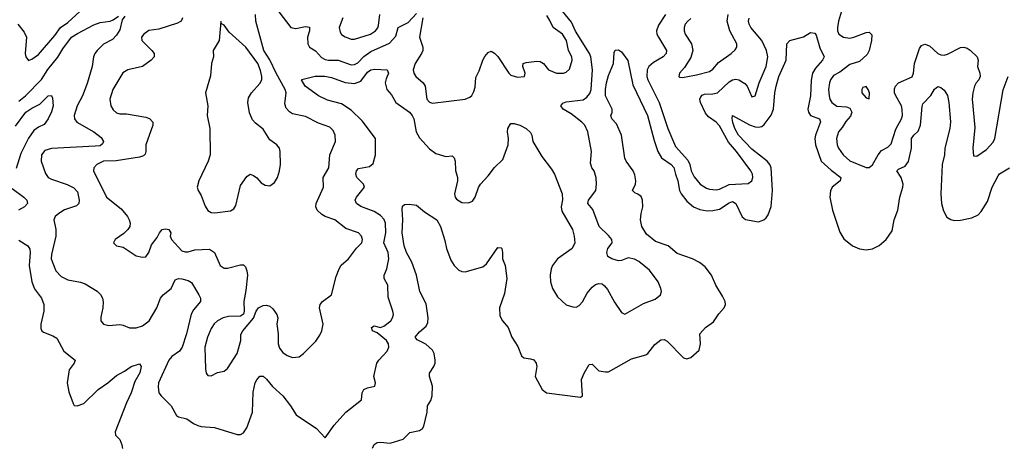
# Model space of a CAD drawing. Header units: inches. Extents: x 2143765 to 2212928, y 878963 to 1017374.
# Tile 180 of 256: x 2171475 to 2177519, y 970481 to 973098. Entities that reach past the tile are written whole.
import ezdxf

# ---------------------------------------------------------------- set-up
doc = ezdxf.new("R2010")
doc.units = ezdxf.units.IN
doc.header["$MEASUREMENT"] = 0
doc.layers.add('C1977', color=7, linetype='Continuous')

msp = doc.modelspace()

# ---------------------------------------------------------------- linework, layer by layer
at = {"layer": 'C1977', "color": 5}
for points, elevation in [([(2171464.2, 973070), (2171501.8, 973021.8), (2171516.3, 972990), (2171509, 972890), (2171513, 972870), (2171528.7, 972848.7), (2171550, 972855.8), (2171590, 972885.5), (2171690, 973001.8), (2171725.6, 973050), (2171770, 973080.4), (2171868.9, 973170)], 360), ([(2171470, 972597.8), (2171510.5, 972630), (2171610, 972731.6), (2171648.5, 972791.5), (2171710, 972868.2), (2171740.7, 972919.3), (2171793.2, 972990), (2171830, 973014.2), (2171930, 973066.2), (2171970, 973081.5), (2172030, 973088.5), (2172050, 973096.4), (2172081.3, 973118.7)], 340), ([(2172120.2, 973119.8), (2172103.6, 973096.4), (2172090, 973035.1), (2172070, 973003.5), (2172044.4, 972975.6), (2171990, 972948.3), (2171950.2, 972910), (2171937.2, 972890), (2171928.2, 972870), (2171919.7, 972810), (2171890, 972707.3), (2171860.7, 972630), (2171827.7, 972570), (2171810.2, 972510.2), (2171812.4, 972490), (2171826.5, 972470), (2171930, 972411), (2171976.2, 972376.2), (2171989.4, 972350), (2171983.4, 972336.6), (2171970, 972325.1), (2171938.2, 972321.8), (2171670, 972308.6), (2171630, 972294.7), (2171609.1, 972270), (2171607.6, 972230), (2171634.1, 972154.1), (2171650, 972130.4), (2171670, 972119.6), (2171766.7, 972086.7), (2171806.8, 972066.8), (2171830, 972042), (2171840.2, 971990), (2171838.9, 971970), (2171824.3, 971955.7), (2171750, 971931.6), (2171714.9, 971910), (2171692.7, 971890), (2171685.8, 971870), (2171696.3, 971810), (2171696.3, 971770), (2171670, 971657.2), (2171668.8, 971630), (2171697.3, 971557.3), (2171730, 971523.2), (2171770, 971502.9), (2171848.3, 971488.3), (2171877.6, 971477.6), (2171950, 971432.7), (2171971.4, 971411.4), (2171983.1, 971390), (2171987.2, 971367.2), (2171984.9, 971330), (2171972.8, 971272.8), (2171974, 971250), (2171990.5, 971230.5), (2172022.8, 971222.8), (2172090, 971228), (2172110, 971224.9), (2172150, 971208.4), (2172190, 971208.7), (2172230, 971220.2), (2172270, 971251.3), (2172317.9, 971330), (2172340.5, 971390), (2172356.8, 971410), (2172405, 971450), (2172430, 971501.3), (2172450, 971510.2), (2172470, 971507.6), (2172510, 971498.5), (2172530, 971484.9), (2172575.8, 971410), (2172584.9, 971390), (2172586, 971370), (2172541.7, 971318.3), (2172527.6, 971292.4), (2172498.6, 971170), (2172471.7, 971088.3), (2172455.5, 971064.5), (2172409, 971031), (2172390.9, 971010), (2172328.2, 970870), (2172325.8, 970845.8), (2172330.3, 970810), (2172344.4, 970790), (2172404.2, 970730), (2172437.1, 970670), (2172450, 970662.7), (2172500.7, 970650), (2172541.2, 970621.2), (2172569, 970609), (2172590, 970602.6), (2172670, 970596.1), (2172810, 970552.7), (2172830, 970552.7), (2172850, 970563), (2172870, 970594), (2172904.4, 970690), (2172907.7, 970812.3), (2172921, 970870), (2172930, 970888), (2172950, 970910.4), (2172970, 970910.4), (2172990, 970892.7), (2173027, 970847), (2173090.1, 970790.1), (2173137.2, 970730), (2173173, 970673), (2173296.3, 970590), (2173350, 970532), (2173404.5, 970610), (2173477.6, 970690), (2173574.1, 970765.9), (2173577.4, 970810), (2173588.3, 970830), (2173610, 970839.7), (2173655.6, 970850), (2173659.1, 970870), (2173649.7, 970910), (2173667.3, 970990), (2173679.7, 971010), (2173730, 971063.7), (2173741.4, 971090), (2173738.8, 971110), (2173726.6, 971130), (2173670, 971177.7), (2173640.5, 971190), (2173633.6, 971210), (2173650, 971219.1), (2173690, 971210.2), (2173710, 971217.8), (2173752.4, 971250), (2173764.2, 971270), (2173768.7, 971290), (2173765.8, 971310), (2173736.3, 971396.3), (2173735.3, 971470), (2173712.9, 971510), (2173712.8, 971530), (2173729.7, 971570), (2173741.6, 971630), (2173735.9, 971670), (2173709.3, 971730), (2173722.8, 971790), (2173720.1, 971850), (2173711.7, 971871.7), (2173690, 971896.5), (2173650, 971920.7), (2173570, 971952.8), (2173542.4, 971970), (2173534.3, 971990), (2173543.1, 972010), (2173591, 972070), (2173585.4, 972090), (2173544.8, 972130), (2173538.2, 972150), (2173541.8, 972170), (2173554.5, 972185.5), (2173622.6, 972197.4), (2173644.9, 972215.1), (2173658.6, 972270), (2173659.4, 972370), (2173576.7, 972476.7), (2173510, 972543.7), (2173450, 972581.1), (2173364.7, 972604.7), (2173309.6, 972630), (2173228.4, 972690), (2173204, 972730), (2173208, 972732), (2173288.8, 972751.2), (2173347.9, 972752.1), (2173390, 972743.2), (2173473.7, 972713.7), (2173530, 972706.5), (2173570, 972720.8), (2173610, 972775.3), (2173630, 972790.2), (2173653.7, 972793.7), (2173730.2, 972790.2), (2173738.3, 972770), (2173724, 972736), (2173718.9, 972710), (2173729.6, 972670), (2173756.8, 972636.8), (2173784.3, 972590), (2173867, 972530), (2173884.3, 972510), (2173893.9, 972490), (2173908.1, 972410), (2173930, 972372.3), (2173990, 972305.3), (2174030, 972277), (2174090, 972259.5), (2174130, 972263.8), (2174141.3, 972250), (2174147.2, 972230), (2174150, 972172), (2174161.6, 972130), (2174161.6, 972110), (2174143.8, 972030), (2174148.2, 972010), (2174157.3, 971997.3), (2174190, 971976.4), (2174230, 971974.9), (2174254.1, 971985.8), (2174271.8, 972010), (2174291.4, 972068.6), (2174303.7, 972090), (2174350, 972139.3), (2174388.6, 972191.4), (2174440.1, 972239.9), (2174473, 972330), (2174475.1, 972370), (2174469.6, 972410.4), (2174472.3, 972430), (2174484.8, 972455.2), (2174490, 972461), (2174510, 972462), (2174546, 972450), (2174584, 972430), (2174610, 972406.8), (2174618.4, 972390), (2174625.7, 972350), (2174679.1, 972259.1), (2174740.2, 972180.2), (2174757.6, 972150), (2174805.2, 972030), (2174807.3, 971992.7), (2174799.5, 971950), (2174802.6, 971922.6), (2174868.5, 971810), (2174879.5, 971770), (2174882.4, 971730), (2174865.5, 971694.5), (2174776.4, 971630), (2174746.4, 971590), (2174737.1, 971570), (2174730.4, 971530), (2174732.4, 971490), (2174746.4, 971450), (2174777.2, 971397.2), (2174830, 971348.4), (2174870, 971335.8), (2174890, 971334.4), (2174910, 971344.4), (2174930, 971366.4), (2174959.3, 971420.7), (2174990, 971457), (2175010, 971474), (2175030, 971480.3), (2175050, 971477.6), (2175065.5, 971465.5), (2175082.6, 971442.6), (2175125.5, 971365.4), (2175170, 971302), (2175190, 971290.7), (2175303.6, 971356.4), (2175376.1, 971383.9), (2175408, 971410), (2175413.6, 971430), (2175411.5, 971450), (2175394.7, 971490), (2175341, 971561), (2175274.8, 971614.8), (2175248.9, 971628.9), (2175210, 971636.5), (2175170, 971620.6), (2175150, 971619.6), (2175110, 971631), (2175084.6, 971644.6), (2175078.1, 971670), (2175085.9, 971694.1), (2175111.6, 971730), (2175109.5, 971750), (2175090, 971775.1), (2175031.8, 971830), (2174992.9, 971932.9), (2174963.1, 971970), (2174965.7, 971990), (2175011.2, 972050), (2175015.8, 972090), (2175012.8, 972127.2), (2175002, 972170), (2174986.4, 972190), (2174978, 972218), (2174985.1, 972290), (2174962.6, 972410), (2174943.9, 972450), (2174925.3, 972470), (2174861, 972521), (2174810.8, 972550), (2174795.7, 972570), (2174810, 972585.6), (2174830, 972594.8), (2174932.8, 972607.2), (2174956.7, 972623.3), (2174974.7, 972645.3), (2174982, 972670), (2174990.4, 972790), (2174980.7, 972870), (2174973.1, 972890), (2174886.8, 973026.8), (2174863.1, 973083.1), (2174807.6, 973150)], 340), ([(2172474.9, 973110), (2172466, 973090), (2172443.6, 973076.5), (2172330, 973039.9), (2172267.7, 973032.3), (2172238, 973010), (2172222.6, 972990), (2172224.4, 972970), (2172286.4, 972910), (2172299.7, 972890), (2172300.8, 972870), (2172282.4, 972850), (2172230, 972811.2), (2172139.1, 972790), (2172108.7, 972771.3), (2172046.2, 972670), (2172028.2, 972610), (2172034.3, 972570), (2172050, 972544.4), (2172070, 972526.5), (2172090, 972520.2), (2172130, 972520.2), (2172250, 972499.8), (2172272.4, 972492.4), (2172291.6, 972470), (2172291.5, 972450), (2172250.2, 972330), (2172250.2, 972290), (2172245.9, 972274.1), (2172236.1, 972263.9), (2172210, 972254.1), (2172068.3, 972231.7), (2171989.2, 972230.8), (2171948.8, 972210), (2171930.3, 972190), (2171927.9, 972170), (2172008.4, 972010), (2172097.7, 971937.7), (2172137, 971890), (2172147, 971870), (2172152.7, 971850), (2172150.4, 971830), (2172139.3, 971810), (2172113.8, 971786.2), (2172060.7, 971750), (2172051, 971730), (2172070, 971711), (2172110, 971703.1), (2172190, 971650.4), (2172230, 971640.5), (2172250, 971644), (2172267.6, 971670), (2172283.7, 971716.3), (2172318.9, 971761.1), (2172333.6, 971790), (2172349.8, 971810.2), (2172370, 971814.9), (2172390.3, 971810), (2172402.6, 971790), (2172399.5, 971770), (2172406.4, 971750), (2172470, 971679.6), (2172490, 971673.6), (2172510, 971674.7), (2172550, 971686.9), (2172640.7, 971690), (2172671.3, 971670), (2172706, 971590), (2172730, 971573.7), (2172750, 971573.4), (2172830, 971595.2), (2172850, 971593.4), (2172861.2, 971581.2), (2172870, 971558), (2172872.6, 971530), (2172863.7, 971436.3), (2172850.4, 971370), (2172852.7, 971310), (2172848, 971292), (2172830, 971279.5), (2172756.8, 971276.8), (2172724.9, 971270), (2172688.4, 971250), (2172668.5, 971231.5), (2172650, 971202.9), (2172627, 971150), (2172611.1, 971090), (2172615.6, 970955.6), (2172619.1, 970930), (2172630, 970914.8), (2172650, 970912.7), (2172690, 970932.7), (2172730, 970941), (2172750, 970958.8), (2172809.2, 971050), (2172831.8, 971130), (2172833.2, 971166.8), (2172844, 971190), (2172910, 971266.8), (2172927.6, 971310), (2172942, 971330), (2172970, 971344.9), (2172990, 971346.4), (2173010, 971341.6), (2173030, 971324.9), (2173052.7, 971290), (2173059.3, 971270), (2173054.4, 971230), (2173062.7, 971170), (2173062.3, 971110), (2173070, 971083), (2173090, 971056.4), (2173117.6, 971037.6), (2173150, 971026.3), (2173190, 971030.4), (2173217, 971050), (2173293.4, 971126.6), (2173317.7, 971162.3), (2173329.6, 971190), (2173337.4, 971230), (2173316.4, 971330), (2173319.7, 971350), (2173334.5, 971370), (2173389.7, 971410.3), (2173418, 971522), (2173435.4, 971570), (2173448.1, 971591.9), (2173493.3, 971630), (2173542.7, 971697.3), (2173574.3, 971730), (2173579.7, 971750), (2173573.3, 971770), (2173554.5, 971790), (2173478, 971818), (2173410, 971869.8), (2173350.7, 971890.7), (2173330, 971902.6), (2173301.4, 971930), (2173293.8, 971950), (2173294.8, 971970), (2173339.2, 972070), (2173338.7, 972130), (2173372.9, 972190), (2173378, 972270), (2173413.7, 972350), (2173412.3, 972390), (2173399.1, 972419.1), (2173378.5, 972438.5), (2173310, 972463.8), (2173230, 972505), (2173150, 972521.5), (2173131.8, 972531.8), (2173110, 972555.6), (2173102.9, 972582.9), (2173110.5, 972649.5), (2173104.4, 972670), (2173050, 972769.1), (2173011.5, 972851.5), (2172974.5, 972910), (2172925.5, 973090), (2172922.1, 973130)], 360), ([(2173065.4, 973145.4), (2173139.3, 973050), (2173170, 973044.6), (2173230, 973056.3), (2173253.2, 973053.2), (2173253.8, 973030), (2173241.2, 972990), (2173243.2, 972950), (2173254.9, 972930), (2173290, 972906.7), (2173327.1, 972867.1), (2173350, 972853.8), (2173370, 972850.1), (2173430.1, 972850.1), (2173510, 972822), (2173530, 972823.3), (2173550, 972833.1), (2173587.6, 972872.4), (2173630, 972902.1), (2173745.5, 972954.5), (2173784, 972996), (2173797.4, 973050), (2173859.3, 973080.7), (2173910, 973136)], 360), ([(2173458.8, 973110), (2173436.5, 973050), (2173441.7, 973021.7), (2173450, 973007), (2173472, 972992), (2173510, 972979.1), (2173530, 972977.6), (2173628, 973010), (2173658.7, 973030), (2173672.5, 973047.5), (2173677.5, 973062.5), (2173685.7, 973130)], 380), ([(2173950.2, 973110.2), (2173930.1, 972990), (2173950.1, 972930.1), (2173950.1, 972910), (2173942.3, 972890), (2173903, 972830), (2173890.2, 972790), (2173894.7, 972770), (2173906.3, 972750), (2173950.8, 972710.8), (2173963.6, 972690), (2173974.9, 972610), (2173990, 972592.2), (2174010, 972587), (2174210, 972610.3), (2174238, 972622), (2174250, 972633), (2174262.8, 972657.2), (2174270, 972684.7), (2174275.9, 972744.1), (2174296.3, 972783.7), (2174318.5, 972850), (2174330, 972872.4), (2174350, 972896.4), (2174370, 972904.2), (2174390, 972893.7), (2174410, 972872.2), (2174477.1, 972770), (2174490, 972758.4), (2174530, 972745.5), (2174574, 972750), (2174578, 972770), (2174563.7, 972810), (2174565.2, 972830), (2174583.9, 972836.1), (2174650, 972844), (2174670, 972841.7), (2174690, 972828.4), (2174720.5, 972790), (2174770, 972769), (2174814, 972770), (2174830, 972775.8), (2174850, 972795.5), (2174867.1, 972850), (2174863.7, 972870), (2174843.6, 972910), (2174831, 972970), (2174806.6, 973010), (2174749.6, 973049.6), (2174730, 973093.1), (2174710, 973123.5)], 360), ([(2175439.6, 973130), (2175396.3, 973063.7), (2175384.5, 973030), (2175386.8, 973010), (2175395.7, 972990), (2175444.5, 972910), (2175442.9, 972890), (2175425.4, 972870), (2175365.5, 972834.5), (2175336.6, 972810), (2175326.3, 972790), (2175324.8, 972750), (2175330.7, 972730), (2175400.7, 972590), (2175453.8, 972430), (2175500.4, 972320.4), (2175577.2, 972237.2), (2175588.2, 972210), (2175595.9, 972170), (2175614.1, 972134.1), (2175652.7, 972090), (2175690, 972065), (2175710, 972058.5), (2175750, 972054.8), (2175770, 972057.8), (2175830, 972086.4), (2175947.3, 972092.7), (2175969.6, 972110), (2175975.1, 972130), (2175972.5, 972150), (2175963.8, 972170), (2175875.3, 972290), (2175826.3, 972346.3), (2175770, 972446.3), (2175750, 972468.5), (2175703, 972503), (2175685.6, 972525.6), (2175654.4, 972590), (2175650.7, 972610), (2175655, 972625), (2175664.1, 972635.9), (2175677.9, 972642.1), (2175730, 972643.3), (2175757.7, 972650), (2175830, 972717), (2175850, 972728.1), (2175870, 972732.6), (2175890.1, 972730.1), (2175926.8, 972706.8), (2175940.6, 972690), (2175970, 972624), (2175990, 972631), (2176014.5, 972710), (2176057, 972810), (2176067.8, 972870), (2176059, 972910), (2176030.9, 972970), (2175963.7, 973050), (2175952.8, 973070), (2175949, 973090), (2175953.5, 973106.5)], 340), ([(2175594.4, 973105.6), (2175576.1, 973090), (2175560.8, 973070), (2175554.7, 973050), (2175554.4, 973030), (2175560.7, 973010), (2175599, 972950), (2175606.8, 972910), (2175593.7, 972866.3), (2175555.4, 972804.6), (2175525.5, 972770), (2175521, 972750), (2175525.5, 972745.5), (2175543.4, 972743.4), (2175630, 972759.3), (2175710, 972780.2), (2175730, 972795.2), (2175765.4, 972834.6), (2175843.1, 972890), (2175866.6, 972913.4), (2175876.4, 972930), (2175876.8, 972950), (2175833.1, 973030), (2175816.8, 973090), (2175822.9, 973130)], 360), ([(2176519.3, 973150), (2176501.4, 973090), (2176494.8, 973050), (2176495.6, 973030), (2176503.9, 973010), (2176530.7, 972990.7), (2176570, 972984.8), (2176595.1, 972990), (2176670, 973019.8), (2176690, 973021.3), (2176705.9, 973005.9), (2176704.3, 972970), (2176690.1, 972910), (2176676, 972884), (2176630, 972841.5), (2176570, 972822.5), (2176510, 972775.7), (2176470, 972755.2), (2176451.5, 972730), (2176445, 972710), (2176440.4, 972670), (2176443.2, 972630), (2176447.9, 972610), (2176460.2, 972590), (2176490, 972567.6), (2176550, 972563.5), (2176570, 972554.7), (2176581.8, 972530), (2176574.1, 972505.9), (2176545.7, 972474.3), (2176523.1, 972436.9), (2176500.1, 972410), (2176488.8, 972370), (2176492.4, 972330), (2176500.6, 972310), (2176529.3, 972270), (2176570, 972232.1), (2176670, 972192), (2176690, 972190.4), (2176710, 972208), (2176745.2, 972270), (2176765.3, 972294.7), (2176803.8, 972316.2), (2176823.4, 972336.6), (2176853.3, 972426.7), (2176887.3, 972490), (2176892.8, 972510), (2176892.6, 972547.4), (2176886.8, 972570), (2176853.2, 972630), (2176845.4, 972650), (2176845.3, 972674.7), (2176851.4, 972690), (2176870, 972710.1), (2176952.5, 972747.5), (2176961.5, 972770), (2176968.1, 972830), (2176997.9, 972922.1), (2177010, 972940.7), (2177030, 972947.9), (2177058.6, 972938.6), (2177110, 972891), (2177130, 972881.5), (2177150, 972880.6), (2177170, 972886.5), (2177250, 972926.7), (2177270, 972930.2), (2177290, 972923.9), (2177310, 972910.2), (2177352.3, 972870), (2177358.6, 972850), (2177354.3, 972810), (2177368.2, 972770), (2177369.5, 972750), (2177362, 972730), (2177345.6, 972710), (2177336.5, 972690), (2177325.4, 972650), (2177321.1, 972610), (2177337.3, 972437.3), (2177324.9, 972310), (2177330, 972262), (2177350, 972260.7), (2177410, 972301.3), (2177450, 972346), (2177461.5, 972370), (2177511.3, 972668.7), (2177541.4, 972750)], 340), ([(2173641, 970470), (2173650, 970492.2), (2173670, 970504.2), (2173690, 970506.5), (2173750, 970500.2), (2173830, 970524.4), (2173870, 970566), (2173930, 970577.6), (2173947, 970590), (2173956.4, 970603.6), (2173976.9, 970690), (2173978, 970730), (2173998.5, 970761.5), (2174006, 970790), (2174009.8, 970850), (2173991.1, 970910), (2173989.7, 970930), (2174018, 970970), (2174025.4, 970990), (2174026, 971010), (2174018.7, 971050), (2174008.7, 971070), (2173967.5, 971107.5), (2173914.6, 971134.6), (2173903.1, 971150), (2173930, 971184), (2173970, 971218.3), (2173979.4, 971240.6), (2173983.4, 971270), (2173970, 971355.6), (2173931.2, 971430), (2173910.6, 971530.6), (2173881.6, 971610), (2173848.5, 971670), (2173834.4, 971710), (2173823.7, 971790), (2173827.4, 971870), (2173823.3, 971936.7), (2173825.6, 971954.4), (2173836.5, 971963.5), (2173866.4, 971966.4), (2173910, 971961), (2173959.2, 971919.2), (2174034.9, 971870), (2174057.2, 971830), (2174084.2, 971744.2), (2174094.7, 971694.7), (2174122.1, 971622.1), (2174142.2, 971590), (2174170, 971561.2), (2174190, 971553.2), (2174210, 971552.1), (2174317.5, 971582.5), (2174339.7, 971600.3), (2174410, 971701), (2174430, 971698), (2174433.7, 971693.7), (2174438.8, 971670), (2174439.1, 971630), (2174454.6, 971590), (2174464.9, 971510), (2174450, 971419), (2174419.7, 971330), (2174422.3, 971282.3), (2174438, 971250), (2174473.4, 971210), (2174496.5, 971150), (2174533.4, 971093.4), (2174556, 971036), (2174570, 971022.7), (2174610, 971018.5), (2174630, 971011.1), (2174645.6, 970990), (2174650.2, 970970), (2174638.9, 970910), (2174681.7, 970830), (2174708.4, 970808.4), (2174917.5, 970782.5), (2174929.3, 970790.7), (2174923.1, 970890), (2174939.1, 970930), (2174970, 970982), (2174990, 970984.9), (2175030, 970944.9), (2175070, 970936.9), (2175090, 970937.6), (2175230, 971018.3), (2175318.8, 971041.2), (2175330.7, 971049.3), (2175374.3, 971105.7), (2175410, 971134.9), (2175430, 971136.5), (2175450, 971126), (2175550, 971024.4), (2175570, 971017.6), (2175594.6, 971025.4), (2175646.6, 971070), (2175653.7, 971110), (2175649.6, 971170), (2175685.4, 971210), (2175734.5, 971245.5), (2175766.4, 971293.6), (2175798.7, 971330), (2175808.2, 971350), (2175804.4, 971370), (2175790, 971402.9), (2175748.5, 971470), (2175722, 971530), (2175682.7, 971582.7), (2175648.6, 971608.6), (2175604.7, 971630), (2175510, 971664), (2175455.4, 971710), (2175377.6, 971737.6), (2175322, 971782), (2175293.5, 971830), (2175285.8, 971870), (2175289.9, 971910), (2175300.5, 971950), (2175298.5, 971990), (2175290, 972013.3), (2175270, 972028.1), (2175250, 972035.1), (2175236, 972050), (2175254.9, 972090), (2175257.2, 972110), (2175250, 972147), (2175240.8, 972170), (2175197.3, 972230), (2175189.1, 972249.1), (2175168.9, 972390), (2175138.6, 972458.6), (2175109.6, 972490), (2175104, 972510), (2175110.8, 972529.2), (2175111.6, 972550), (2175070.6, 972630), (2175069.9, 972670), (2175077.3, 972710), (2175090, 972754.9), (2175119.7, 972830), (2175123.9, 972896.1), (2175130, 972910.8), (2175150, 972914), (2175170, 972900.7), (2175208.7, 972848.7), (2175237.8, 972697.8), (2175328.1, 972510), (2175370, 972356), (2175392.7, 972290), (2175415.6, 972250), (2175473.9, 972210), (2175490.4, 972190.4), (2175499.5, 972150), (2175515.2, 972110), (2175524.6, 972050), (2175535, 972030), (2175570, 971985.4), (2175610, 971949.5), (2175650, 971933.9), (2175694.4, 971925.6), (2175730, 971927.3), (2175770, 971936.6), (2175830, 971975.1), (2175850, 971981.8), (2175870.1, 971970.1), (2175909.5, 971889.5), (2175930, 971871.7), (2176010, 971858.2), (2176043.6, 971870), (2176057.8, 971882.2), (2176070, 971900.4), (2176088.3, 971951.7), (2176096.2, 972050), (2176087, 972190), (2176079.3, 972210), (2176063, 972230), (2175970, 972303.7), (2175887.2, 972390), (2175865.4, 972430), (2175853.1, 972466.9), (2175847.5, 972492.5), (2175849.6, 972510), (2175953.8, 972453.8), (2175990, 972439.8), (2176010, 972437.9), (2176030, 972442.4), (2176045.3, 972454.7), (2176087, 972513), (2176102.6, 972550), (2176109.9, 972650), (2176119, 972690), (2176135, 972750), (2176180.2, 972850), (2176183.6, 972950), (2176202.7, 972970), (2176286.1, 972993.9), (2176330, 973019.1), (2176355.3, 973015.3), (2176363.1, 973003.1), (2176385.9, 972925.9), (2176412.4, 972870), (2176402.6, 972850), (2176358.8, 972801.2), (2176340.5, 972770), (2176332.7, 972727.3), (2176328.4, 972630), (2176313.6, 972550), (2176316, 972530), (2176330, 972510.2), (2176384.9, 972490), (2176391.5, 972471.5), (2176359.4, 972390), (2176355.1, 972370), (2176360.4, 972330), (2176395.5, 972230), (2176455.1, 972175.1), (2176515.4, 972130), (2176512.2, 972110), (2176462.2, 972070), (2176451.4, 972048.6), (2176446.8, 972010), (2176463.5, 971930), (2176510, 971794.9), (2176534.4, 971754.4), (2176587, 971710), (2176630, 971692.6), (2176670, 971686.9), (2176710, 971692.4), (2176750, 971712.6), (2176792.6, 971750), (2176830, 971803), (2176843.1, 971870), (2176865.8, 971930), (2176876.8, 972010), (2176895.2, 972070), (2176897.2, 972090), (2176886.5, 972130), (2176859.8, 972170), (2176870, 972180.9), (2176910, 972200.2), (2176930, 972227.4), (2176949.9, 972310), (2176949.1, 972370), (2176963.1, 972390), (2176990, 972415.2), (2177005.2, 972450), (2177013.6, 972566.4), (2177018.4, 972581.6), (2177067.1, 972632.9), (2177090, 972672.7), (2177110, 972688.2), (2177130, 972683), (2177150, 972665.5), (2177170, 972633.4), (2177179, 972590), (2177189.3, 972470.7), (2177184.6, 972430), (2177154.5, 972310), (2177150.7, 972270), (2177137.2, 972210), (2177129.6, 972030), (2177133.2, 971970), (2177145.2, 971925.2), (2177166.6, 971886.6), (2177190, 971871.3), (2177210, 971866.7), (2177250, 971867.7), (2177318.4, 971881.6), (2177359.1, 971900.9), (2177377.6, 971922.4), (2177416.3, 971983.7), (2177445, 972070), (2177480.7, 972139.3), (2177490, 972152), (2177550, 972189.3)], 320), ([(2171450, 972444.3), (2171512.4, 972530), (2171550, 972555.3), (2171599.7, 972580.3), (2171650, 972630.2), (2171670, 972632.2), (2171677.3, 972617.3), (2171680.7, 972570), (2171670, 972532.3), (2171650, 972489.4), (2171624.8, 972455.2), (2171590, 972438.5), (2171561.9, 972418.1), (2171528.9, 972371.1), (2171482.6, 972277.4), (2171453.9, 972186.1)], 320), ([(2171430, 972062.7), (2171500.9, 972010), (2171518.9, 971990), (2171523.7, 971970), (2171504.4, 971950), (2171468.7, 971930)], 320), ([(2171470, 971746.5), (2171524.6, 971710), (2171536.6, 971690), (2171539.4, 971670), (2171532.7, 971590), (2171549.4, 971489.4), (2171566.2, 971446.2), (2171609.3, 971389.3), (2171624.4, 971350), (2171623.5, 971310), (2171605.2, 971230), (2171604.1, 971204.1), (2171610.4, 971190), (2171622, 971182), (2171679.1, 971159.1), (2171703.5, 971143.5), (2171745.3, 971065.3), (2171816.5, 971010), (2171810.3, 970990), (2171779.7, 970950), (2171766.4, 970870), (2171776.1, 970816.1), (2171802.9, 970742.9), (2171810.5, 970730.5), (2171828.5, 970728.5), (2171870, 970742.8), (2171957.4, 970830), (2172015.3, 970870), (2172070, 970916), (2172118.5, 970941.5), (2172159.5, 970970), (2172210, 970987.3), (2172221.6, 970970), (2172211.8, 970931.8), (2172182.5, 970877.5), (2172159.8, 970810), (2172130, 970748.2), (2172060.5, 970570), (2172064, 970550), (2172090, 970522.8), (2172102.4, 970490), (2172106.9, 970466.9)], 320)]:
    msp.add_lwpolyline(points, dxfattribs=dict(at, elevation=elevation))
for points, elevation in [([(2172710, 973086), (2172699.3, 972970), (2172662.8, 972910), (2172664, 972870), (2172653, 972830), (2172645.8, 972754.2), (2172616.3, 972650), (2172630.4, 972570.4), (2172626.4, 972510), (2172641.6, 972430), (2172643.8, 972270), (2172633, 972230), (2172575.5, 972110), (2172564.9, 972070), (2172570.6, 972050), (2172590, 972018.8), (2172614.7, 971954.7), (2172630, 971928), (2172650, 971915.5), (2172672.5, 971912.5), (2172770, 971926), (2172790, 971937.3), (2172802.7, 971957.3), (2172830, 972081), (2172870, 972136), (2172889.3, 972150.7), (2172910, 972142.8), (2172930, 972127.7), (2172956.9, 972096.9), (2172982.5, 972082.5), (2173010, 972079.5), (2173040.1, 972099.9), (2173058.3, 972130), (2173069.7, 972170), (2173075.4, 972210), (2173074, 972290), (2173069.4, 972310), (2173052.7, 972330), (2173010, 972360.7), (2172970, 972426), (2172923.5, 972463.5), (2172904.6, 972484.6), (2172886.2, 972526.2), (2172874.7, 972590), (2172880.4, 972619.6), (2172897.4, 972650), (2172950, 972706.3), (2172960.7, 972730), (2172962.2, 972750), (2172953.8, 972786.2), (2172936.8, 972830), (2172863.1, 972930), (2172761.4, 973021.5), (2172730, 973064), (2172713.6, 973073.6)], 380), ([(2176670, 972689), (2176650, 972682), (2176644, 972670), (2176644.9, 972650), (2176670, 972618.8), (2176690, 972612), (2176691.6, 972648.4), (2176682.7, 972670)], 360)]:
    msp.add_lwpolyline(points, close=True, dxfattribs=dict(at, elevation=elevation))

doc.saveas('drawing.dxf')
